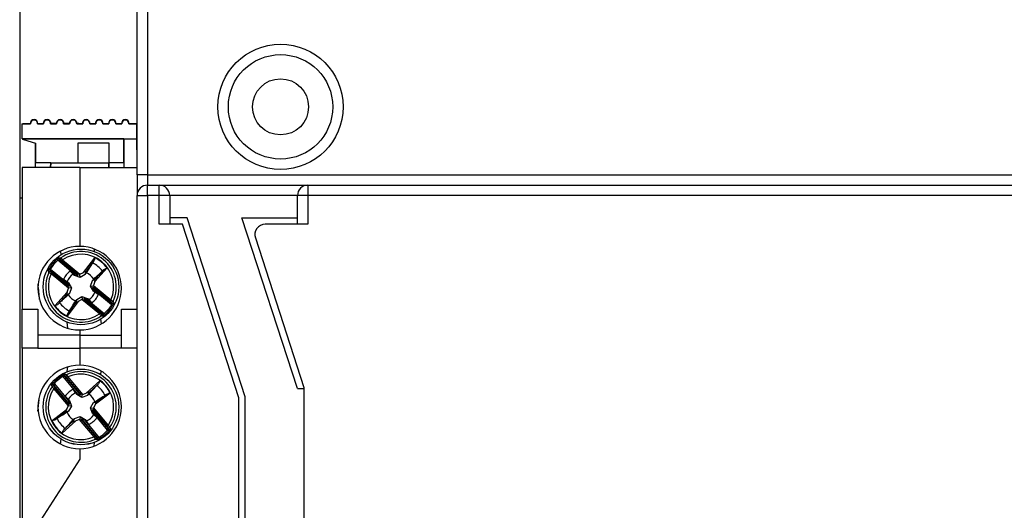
# Model space of a CAD drawing. Header units: millimetres. Extents: x 0 to 841, y 0 to 594.
# Tile 5 of 16: x 313 to 389, y 446 to 483. Entities that reach past the tile are written whole.
import ezdxf

# ---------------------------------------------------------------- set-up
doc = ezdxf.new("R2010")
doc.units = ezdxf.units.MM

msp = doc.modelspace()

# ---------------------------------------------------------------- linework, layer by layer
at = {"color": 7, "linetype": 'Continuous', "lineweight": 25}
for p, q in [((322.088, 471.36), (322.088, 501.915)), ((322.888, 501.915), (322.888, 471.36)), ((313.088, 485.117), (313.088, 469.567)), ((313.288, 475.25), (313.345, 475.279)), ((313.288, 475.25), (313.918, 475.25)), ((313.288, 474.108), (313.288, 475.25)), ((313.345, 475.279), (313.888, 475.279)), ((314.457, 475.25), (314.918, 475.25)), ((314.488, 475.279), (314.888, 475.279)), ((314.895, 475.272), (314.865, 475.272)), ((314.865, 475.272), (314.865, 475.256)), ((314.911, 475.256), (314.865, 475.256)), ((315.457, 475.25), (315.918, 475.25)), ((315.911, 475.256), (315.464, 475.256)), ((315.895, 475.272), (315.48, 475.272)), ((315.488, 475.279), (315.888, 475.279)), ((316.457, 475.25), (316.918, 475.25)), ((316.911, 475.256), (316.464, 475.256)), ((316.895, 475.272), (316.48, 475.272)), ((316.488, 475.279), (316.888, 475.279)), ((317.457, 475.25), (317.918, 475.25)), ((317.611, 475.256), (317.464, 475.256)), ((317.611, 475.272), (317.48, 475.272)), ((317.488, 475.279), (317.888, 475.279)), ((317.611, 475.272), (317.611, 475.256)), ((318.457, 475.25), (318.918, 475.25)), ((318.488, 475.279), (318.888, 475.279)), ((319.457, 475.25), (319.918, 475.25)), ((319.488, 475.279), (319.888, 475.279)), ((320.457, 475.25), (320.918, 475.25)), ((320.488, 475.279), (320.888, 475.279)), ((321.457, 475.25), (322.059, 475.25)), ((321.488, 475.279), (322.088, 475.279)), ((322.059, 475.25), (322.088, 475.279)), ((322.059, 474.108), (322.059, 475.25)), ((313.288, 474.108), (322.059, 474.108)), ((313.294, 474.104), (313.288, 474.108)), ((321.066, 474.104), (313.294, 474.104)), ((313.294, 474.104), (313.294, 474.061)), ((313.368, 474.061), (313.294, 474.061)), ((313.368, 474.061), (314.309, 473.779)), ((314.288, 471.91), (314.288, 473.785)), ((314.309, 473.779), (314.309, 472.279)), ((317.563, 472.27), (317.563, 473.803)), ((317.563, 473.803), (317.563, 473.803)), ((317.563, 472.279), (317.563, 473.803)), ((317.563, 473.803), (319.912, 473.803)), ((317.563, 473.803), (319.912, 473.803)), ((319.912, 473.803), (319.912, 472.279)), ((319.912, 473.803), (319.912, 472.279)), ((319.912, 473.803), (319.912, 473.803)), ((321.072, 474.098), (321.066, 474.104)), ((321.066, 472.279), (321.066, 474.104)), ((321.072, 474.098), (322.068, 474.098)), ((321.072, 474.098), (321.072, 471.91)), ((322.068, 474.098), (322.059, 474.108)), ((322.068, 474.098), (322.068, 473.26)), ((322.088, 474.087), (322.079, 474.079)), ((322.079, 473.27), (322.079, 474.079)), ((322.079, 473.27), (322.068, 473.26)), ((322.068, 473.26), (322.088, 473.26)), ((322.088, 473.27), (322.079, 473.27)), ((317.688, 471.91), (313.288, 471.91)), ((313.288, 471.91), (313.288, 461.06)), ((314.31, 471.91), (314.309, 472.279)), ((315.463, 472.279), (314.309, 472.279)), ((315.463, 472.279), (315.462, 471.91)), ((315.462, 471.91), (315.463, 472.264)), ((315.463, 472.264), (315.463, 472.279)), ((315.463, 472.264), (317.563, 472.27)), ((317.563, 472.27), (317.563, 472.279)), ((317.563, 472.279), (319.912, 472.279)), ((317.688, 471.91), (317.688, 465.86)), ((317.688, 471.91), (322.088, 471.91)), ((319.914, 471.91), (319.912, 472.279)), ((319.912, 472.279), (319.914, 471.91)), ((321.066, 472.279), (319.912, 472.279)), ((321.066, 472.279), (321.065, 471.91)), ((322.888, 471.36), (322.088, 471.36)), ((322.088, 471.36), (322.088, 469.76)), ((322.888, 471.36), (413.288, 471.36)), ((322.888, 471.36), (322.888, 470.56)), ((322.888, 469.76), (322.888, 470.56)), ((322.888, 470.56), (323.788, 470.56)), ((323.788, 469.76), (323.788, 470.56)), ((323.788, 470.56), (335.188, 470.56)), ((335.188, 470.56), (335.188, 469.76)), ((335.188, 470.56), (413.288, 470.56)), ((322.088, 469.76), (322.888, 469.76)), ((322.088, 410.36), (322.088, 469.76)), ((322.888, 469.76), (322.888, 410.36)), ((323.788, 469.76), (322.888, 469.76)), ((324.588, 469.76), (323.788, 469.76)), ((323.788, 467.56), (323.788, 469.76)), ((324.588, 469.76), (324.588, 467.56)), ((334.388, 469.76), (324.588, 469.76)), ((334.388, 467.56), (334.388, 469.76)), ((335.188, 469.76), (334.388, 469.76)), ((335.188, 469.76), (335.188, 467.56)), ((413.288, 469.76), (335.188, 469.76)), ((313.288, 469.567), (313.088, 469.567)), ((313.088, 469.567), (313.088, 410.552)), ((325.562, 467.56), (323.788, 467.56)), ((325.926, 468.06), (324.588, 468.06)), ((329.888, 454.248), (325.562, 467.56)), ((330.388, 454.327), (325.926, 468.06)), ((334.388, 454.961), (330.132, 468.06)), ((330.132, 468.06), (334.388, 468.06)), ((335.188, 467.56), (331.921, 467.56)), ((331.16, 466.512), (334.888, 455.04)), ((316.258, 465.223), (316.231, 465.509)), ((318.836, 465.464), (318.818, 465.653)), ((316.008, 464.802), (315.942, 464.877)), ((317.35, 463.688), (316.008, 464.802)), ((316.116, 464.842), (317.578, 463.629)), ((316.228, 464.819), (316.116, 464.842)), ((316.312, 464.756), (316.376, 464.833)), ((317.503, 463.769), (316.312, 464.756)), ((316.376, 464.833), (317.711, 463.726)), ((317.993, 463.874), (318.844, 464.996)), ((318.755, 464.713), (318.187, 463.964)), ((318.676, 464.596), (318.196, 463.829)), ((315.452, 464.131), (315.366, 464.182)), ((315.432, 464.018), (315.476, 463.911)), ((316.894, 462.805), (315.432, 464.018)), ((315.452, 464.131), (316.794, 463.018)), ((315.489, 463.763), (315.553, 463.84)), ((316.824, 462.657), (315.489, 463.763)), ((315.553, 463.84), (316.743, 462.853)), ((317.188, 463.735), (316.97, 463.972)), ((316.97, 463.972), (317.248, 463.72)), ((317.289, 463.639), (317.248, 463.72)), ((317.248, 463.72), (317.35, 463.688)), ((317.719, 463.491), (317.289, 463.639)), ((317.578, 463.629), (317.503, 463.769)), ((317.719, 463.491), (317.698, 463.719)), ((317.711, 463.726), (317.993, 463.874)), ((318.115, 463.716), (317.719, 463.491)), ((318.115, 463.716), (318.187, 463.964)), ((319.79, 464.211), (318.845, 463.167)), ((318.898, 463.375), (319.529, 464.071)), ((316.445, 463.339), (316.718, 463.169)), ((316.745, 463.112), (316.445, 463.339)), ((316.718, 463.169), (316.831, 463.087)), ((316.743, 462.853), (316.894, 462.805)), ((316.794, 463.018), (316.745, 463.112)), ((316.831, 463.087), (316.745, 463.112)), ((316.831, 463.087), (317.056, 462.691)), ((318.519, 462.828), (318.667, 463.259)), ((318.519, 462.828), (318.747, 462.849)), ((318.744, 462.432), (318.519, 462.828)), ((318.667, 463.259), (318.898, 463.375)), ((318.667, 463.259), (318.763, 463.359)), ((318.845, 463.167), (318.751, 462.863)), ((318.751, 462.863), (320.086, 461.756)), ((315.785, 461.308), (316.731, 462.352)), ((316.678, 462.145), (316.046, 461.448)), ((316.908, 462.261), (316.678, 462.145)), ((316.731, 462.352), (316.824, 462.657)), ((316.908, 462.261), (316.812, 462.16)), ((317.056, 462.691), (316.828, 462.67)), ((317.056, 462.691), (316.908, 462.261)), ((318.832, 462.666), (318.681, 462.714)), ((318.681, 462.714), (320.143, 461.501)), ((318.744, 462.432), (318.831, 462.407)), ((318.857, 462.351), (318.744, 462.432)), ((318.781, 462.501), (318.831, 462.407)), ((320.124, 461.388), (318.781, 462.501)), ((318.831, 462.407), (319.13, 462.18)), ((320.022, 461.679), (318.832, 462.666)), ((319.13, 462.18), (318.857, 462.351)), ((317.582, 461.646), (316.732, 460.524)), ((316.82, 460.806), (317.389, 461.555)), ((317.379, 461.69), (317.46, 461.803)), ((317.46, 461.803), (317.389, 461.555)), ((317.46, 461.803), (317.856, 462.028)), ((317.865, 461.793), (317.582, 461.646)), ((317.856, 462.028), (317.877, 461.8)), ((317.856, 462.028), (318.287, 461.88)), ((319.199, 460.687), (317.865, 461.793)), ((317.997, 461.89), (318.073, 461.751)), ((319.46, 460.677), (317.997, 461.89)), ((318.073, 461.751), (319.263, 460.763)), ((318.327, 461.8), (318.225, 461.831)), ((318.225, 461.831), (319.568, 460.718)), ((318.287, 461.88), (318.327, 461.8)), ((318.287, 461.88), (318.387, 461.784)), ((318.606, 461.547), (318.327, 461.8)), ((318.387, 461.784), (318.606, 461.547)), ((320.086, 461.756), (320.022, 461.679)), ((320.143, 461.501), (320.1, 461.608)), ((320.209, 461.338), (320.124, 461.388)), ((313.288, 458.06), (313.288, 461.06)), ((313.288, 461.06), (314.488, 461.06)), ((314.488, 461.06), (314.488, 458.06)), ((319.263, 460.763), (319.199, 460.687)), ((319.347, 460.7), (319.46, 460.677)), ((319.633, 460.643), (319.568, 460.718)), ((320.888, 461.06), (322.088, 461.06)), ((320.888, 458.06), (320.888, 461.06)), ((316.783, 459.59), (316.74, 460.056)), ((319.352, 459.926), (319.317, 460.296)), ((317.688, 459.06), (314.488, 459.06)), ((317.688, 459.46), (317.688, 459.06)), ((317.688, 459.06), (317.688, 458.06)), ((317.688, 459.06), (320.888, 459.06)), ((314.488, 458.06), (313.288, 458.06)), ((313.288, 458.06), (313.288, 422.06)), ((314.488, 458.06), (317.688, 458.06)), ((317.688, 458.06), (317.688, 456.76)), ((320.888, 458.06), (317.688, 458.06)), ((322.088, 458.06), (320.888, 458.06)), ((316.74, 456.264), (316.774, 456.626)), ((319.317, 456.023), (319.343, 456.298)), ((315.746, 455.34), (315.671, 455.405)), ((315.746, 455.34), (316.859, 453.997)), ((316.416, 455.896), (316.365, 455.981)), ((317.529, 454.553), (316.416, 455.896)), ((316.529, 455.915), (317.742, 454.453)), ((316.636, 455.872), (316.529, 455.915)), ((316.707, 455.794), (316.784, 455.858)), ((317.694, 454.604), (316.707, 455.794)), ((316.784, 455.858), (317.891, 454.523)), ((318.195, 454.617), (319.239, 455.562)), ((319.099, 455.301), (318.403, 454.67)), ((315.705, 455.232), (315.728, 455.119)), ((316.918, 453.769), (315.705, 455.232)), ((315.715, 454.971), (315.791, 455.035)), ((316.821, 453.637), (315.715, 454.971)), ((315.791, 455.035), (316.779, 453.845)), ((317.379, 454.629), (317.208, 454.902)), ((317.208, 454.902), (317.435, 454.603)), ((317.46, 454.516), (317.435, 454.603)), ((317.435, 454.603), (317.529, 454.553)), ((317.856, 454.291), (317.46, 454.516)), ((317.742, 454.453), (317.694, 454.604)), ((317.856, 454.291), (317.877, 454.519)), ((317.891, 454.523), (318.195, 454.617)), ((318.287, 454.439), (318.403, 454.67)), ((319, 455.2), (318.387, 454.535)), ((320.024, 454.616), (318.902, 453.765)), ((318.992, 453.959), (319.741, 454.527)), ((334.388, 454.961), (334.888, 454.961)), ((334.888, 455.04), (334.888, 425.079)), ((316.575, 454.378), (316.812, 454.159)), ((316.828, 454.099), (316.575, 454.378)), ((316.779, 453.845), (316.918, 453.769)), ((316.812, 454.159), (316.908, 454.059)), ((316.859, 453.997), (316.828, 454.099)), ((316.908, 454.059), (316.828, 454.099)), ((316.908, 454.059), (317.056, 453.628)), ((318.287, 454.439), (317.856, 454.291)), ((318.519, 453.491), (318.744, 453.887)), ((318.744, 453.887), (318.857, 453.969)), ((318.744, 453.887), (318.992, 453.959)), ((318.902, 453.765), (318.754, 453.483)), ((329.888, 425.871), (329.888, 454.248)), ((330.388, 425.792), (330.388, 454.327)), ((315.552, 452.504), (316.674, 453.354)), ((316.583, 453.161), (315.834, 452.592)), ((316.831, 453.232), (316.583, 453.161)), ((316.674, 453.354), (316.821, 453.637)), ((316.831, 453.232), (316.718, 453.151)), ((317.056, 453.628), (316.828, 453.649)), ((317.056, 453.628), (316.831, 453.232)), ((318.519, 453.491), (318.747, 453.47)), ((318.667, 453.061), (318.519, 453.491)), ((318.797, 453.275), (318.657, 453.35)), ((318.657, 453.35), (319.87, 451.888)), ((318.667, 453.061), (318.748, 453.02)), ((318.763, 452.96), (318.667, 453.061)), ((318.716, 453.122), (318.748, 453.02)), ((319.83, 451.78), (318.716, 453.122)), ((318.748, 453.02), (319, 452.742)), ((318.754, 453.483), (319.861, 452.148)), ((319.784, 452.084), (318.797, 453.275)), ((317.38, 452.503), (316.336, 451.557)), ((316.476, 451.818), (317.173, 452.45)), ((317.289, 452.68), (317.173, 452.45)), ((317.188, 452.584), (317.289, 452.68)), ((317.289, 452.68), (317.719, 452.828)), ((317.685, 452.596), (317.38, 452.503)), ((318.791, 451.261), (317.685, 452.596)), ((317.719, 452.828), (317.698, 452.6)), ((317.719, 452.828), (318.115, 452.603)), ((317.833, 452.666), (317.881, 452.515)), ((319.046, 451.204), (317.833, 452.666)), ((317.881, 452.515), (318.868, 451.325)), ((318.14, 452.517), (318.046, 452.566)), ((318.046, 452.566), (319.159, 451.224)), ((318.115, 452.603), (318.14, 452.517)), ((318.115, 452.603), (318.196, 452.49)), ((318.367, 452.217), (318.14, 452.517)), ((318.196, 452.49), (318.367, 452.217)), ((319, 452.742), (318.763, 452.96)), ((319.861, 452.148), (319.784, 452.084)), ((319.905, 451.714), (319.83, 451.78)), ((319.87, 451.888), (319.847, 452)), ((316.222, 450.715), (316.258, 451.096)), ((318.868, 451.325), (318.791, 451.261)), ((318.808, 450.562), (318.836, 450.856)), ((318.939, 451.248), (319.046, 451.204)), ((319.21, 451.138), (319.159, 451.224)), ((317.688, 450.36), (317.688, 449.56)), ((317.688, 449.56), (314.488, 444.56))]:
    msp.add_line(p, q, dxfattribs=at)
at = {"color": 7, "linetype": 'Continuous', "lineweight": 25, "flags": 128}
for points in [[(314.888, 475.279), (314.889, 475.277), (314.895, 475.272)], [(314.911, 475.256), (314.913, 475.255), (314.918, 475.25)], [(315.464, 475.256), (315.463, 475.255), (315.457, 475.25)], [(315.488, 475.279), (315.486, 475.277), (315.48, 475.272)], [(315.888, 475.279), (315.889, 475.277), (315.895, 475.272)], [(315.911, 475.256), (315.913, 475.255), (315.918, 475.25)], [(316.464, 475.256), (316.463, 475.255), (316.457, 475.25)], [(316.488, 475.279), (316.486, 475.277), (316.48, 475.272)], [(316.888, 475.279), (316.889, 475.277), (316.895, 475.272)], [(316.911, 475.256), (316.913, 475.255), (316.918, 475.25)], [(317.464, 475.256), (317.463, 475.255), (317.457, 475.25)], [(317.488, 475.279), (317.486, 475.277), (317.48, 475.272)]]:
    msp.add_lwpolyline(points, dxfattribs=at)
at = {"color": 7, "linetype": 'Continuous', "lineweight": 25}
for centre, radius in [((333.088, 476.56), 4.8), ((333.088, 476.56), 4), ((333.088, 476.56), 2.15), ((317.788, 462.76), 2.9), ((317.788, 462.76), 2.899), ((317.788, 453.56), 2.9), ((317.788, 453.56), 2.899)]:
    msp.add_circle(centre, radius, dxfattribs=at)
for centre, radius, start, end in [((314.188, 475.279), 0.3, 360, 180), ((314.454, 475.845), 0.8, 224.98821, 227.98266), ((314.188, 475.279), 0.271, 353.90447, 186.09553), ((313.922, 475.845), 0.8, 312.01734, 315.01179), ((315.188, 475.279), 0.3, 360, 180), ((315.188, 475.279), 0.277, 355.33303, 184.66697), ((315.188, 475.279), 0.271, 353.90447, 186.09553), ((316.188, 475.279), 0.3, 360, 180), ((316.188, 475.279), 0.293, 358.59575, 181.40425), ((316.188, 475.279), 0.277, 355.33303, 184.66697), ((316.188, 475.279), 0.271, 353.90447, 186.09553), ((317.188, 475.279), 0.3, 360, 180), ((317.188, 475.279), 0.293, 358.59575, 181.40425), ((317.188, 475.279), 0.277, 355.33303, 184.66697), ((317.188, 475.279), 0.271, 353.90447, 186.09553), ((318.188, 475.279), 0.3, 360, 180), ((318.454, 475.845), 0.8, 224.98821, 227.98266), ((318.188, 475.279), 0.271, 353.90447, 186.09553), ((317.922, 475.845), 0.8, 312.01734, 315.01179), ((319.188, 475.279), 0.3, 360, 180), ((319.454, 475.845), 0.8, 224.98821, 227.98266), ((319.188, 475.279), 0.271, 353.90447, 186.09553), ((318.922, 475.845), 0.8, 312.01734, 315.01179), ((320.188, 475.279), 0.3, 360, 180), ((320.454, 475.845), 0.8, 224.98821, 227.98266), ((320.188, 475.279), 0.271, 353.90447, 186.09553), ((319.922, 475.845), 0.8, 312.01734, 315.01179), ((321.188, 475.279), 0.3, 360, 180), ((321.454, 475.845), 0.8, 224.98821, 227.98266), ((321.188, 475.279), 0.271, 353.90447, 186.09553), ((320.922, 475.845), 0.8, 312.01734, 315.01179), ((322.888, 469.76), 0.8, 90, 180), ((323.788, 469.76), 0.8, 0, 90), ((335.188, 469.76), 0.8, 90, 180), ((331.921, 466.76), 0.8, 90, 198), ((317.688, 462.66), 3.2, 90, 270), ((317.688, 462.66), 3.2, 270, 90), ((317.788, 462.76), 2.707, 335.659, 124.99572), ((317.788, 462.76), 2.508, 336.40542, 124.2493), ((317.788, 462.76), 2.809, 131.07719, 149.57752), ((317.788, 462.76), 2.709, 131.07719, 149.57752), ((316.18, 464.919), 0.1, 127.08473, 229.82412), ((316.293, 464.896), 0.1, 125.41868, 229.8062), ((317.788, 462.76), 2.04, 36.4709, 64.18382), ((317.788, 462.76), 2.473, 35.93316, 64.72156), ((317.788, 462.76), 2.707, 155.659, 304.99572), ((315.369, 463.94), 0.1, 50.83059, 153.56998), ((317.788, 462.76), 2.508, 156.40542, 304.2493), ((315.412, 463.833), 0.1, 50.84851, 155.23604), ((317.788, 462.76), 1.463, 124.01094, 156.64378), ((317.788, 462.76), 1.145, 121.57507, 159.07964), ((317.788, 462.76), 1.145, 31.57507, 69.07964), ((275.909, 458.855), 38.81, 4.33731, 6.07079), ((317.788, 462.76), 1.145, 211.57507, 249.07964), ((317.788, 462.76), 1.145, 301.57507, 339.07964), ((317.788, 462.76), 1.463, 304.01094, 336.64378), ((317.788, 462.76), 2.473, 215.93316, 244.72156), ((317.788, 462.76), 2.04, 216.4709, 244.18382), ((317.788, 462.76), 2.709, 311.07719, 329.57752), ((317.788, 462.76), 2.809, 311.07719, 329.57752), ((320.163, 461.686), 0.1, 230.84851, 335.23604), ((320.207, 461.579), 0.1, 230.83059, 333.56998), ((319.282, 460.624), 0.1, 305.41868, 49.8062), ((319.395, 460.601), 0.1, 307.08473, 49.82412), ((317.688, 453.56), 3.2, 90, 270), ((316.607, 455.979), 0.1, 116.43002, 219.16941), ((316.714, 455.935), 0.1, 114.76396, 219.15149), ((317.788, 453.56), 2.707, 325.00428, 114.341), ((317.788, 453.56), 2.508, 325.7507, 113.59458), ((317.688, 453.56), 3.2, 270, 90), ((315.629, 455.167), 0.1, 40.17588, 142.91527), ((317.788, 453.56), 2.809, 120.42248, 138.92281), ((317.788, 453.56), 2.709, 120.42248, 138.92281), ((317.788, 453.56), 2.473, 25.27844, 54.06684), ((317.788, 453.56), 2.707, 145.00428, 294.341), ((317.788, 453.56), 2.508, 145.7507, 293.59458), ((315.652, 455.054), 0.1, 40.1938, 144.58132), ((317.788, 453.56), 1.463, 113.35622, 145.98906), ((317.788, 453.56), 1.145, 110.92036, 148.42493), ((317.788, 453.56), 1.145, 20.92036, 58.42493), ((317.788, 453.56), 2.04, 25.81618, 53.5291), ((275.909, 457.465), 38.81, 353.73639, 355.05046), ((317.788, 453.56), 1.145, 200.92036, 238.42493), ((317.788, 453.56), 2.473, 205.27844, 234.06684), ((317.788, 453.56), 2.04, 205.81618, 233.5291), ((317.788, 453.56), 1.145, 290.92036, 328.42493), ((317.788, 453.56), 1.463, 293.35622, 325.98906), ((317.788, 453.56), 2.709, 300.42248, 318.92281), ((317.788, 453.56), 2.809, 300.42248, 318.92281), ((319.924, 452.065), 0.1, 220.1938, 324.58132), ((319.947, 451.952), 0.1, 220.17588, 322.91527), ((318.861, 451.184), 0.1, 294.76396, 39.15149), ((318.968, 451.141), 0.1, 296.43002, 39.16941)]:
    msp.add_arc(centre, radius, start, end, dxfattribs=at)
for centre, major_axis, ratio, start_param, end_param in [((317.329, 463.706), (0.249, -0.077), 0.040112, 4.809235, 6.32409), ((317.752, 463.692), (0.249, -0.077), 0.040112, 1.799222, 3.182497), ((317.719, 463.719), (0.0962, 0.05), 0.096832, 1.611647, 1.743226), ((317.978, 463.854), (0.209, 0.111), 0.04428, 6.24051, 7.758946), ((316.865, 462.623), (-0.122, 0.231), 0.040112, 6.242281, 7.625556), ((316.773, 463.036), (-0.122, 0.231), 0.040112, 3.100688, 4.615543), ((318.743, 462.87), (0.031, 0.104), 0.096832, 4.539959, 4.671538), ((318.711, 462.897), (-0.122, 0.231), 0.040112, 3.100688, 4.483964), ((318.828, 463.149), (0.07, 0.226), 0.04428, 4.807424, 6.325861), ((316.747, 462.37), (0.07, 0.226), 0.04428, 1.665832, 3.184268), ((316.833, 462.649), (0.031, 0.104), 0.096832, 1.398366, 1.529945), ((318.802, 462.484), (-0.122, 0.231), 0.040112, 6.242281, 7.757136), ((317.597, 461.665), (0.209, 0.111), 0.04428, 3.098917, 4.617354), ((317.856, 461.801), (0.0962, 0.05), 0.096832, 4.75324, 4.884819), ((317.824, 461.827), (0.249, -0.077), 0.040112, 4.940814, 6.32409), ((318.246, 461.813), (0.249, -0.077), 0.040112, 1.667642, 3.182497), ((317.512, 454.574), (0.231, -0.122), 0.040112, 4.809235, 6.32409), ((317.925, 454.483), (0.231, -0.122), 0.040112, 1.799222, 3.182497), ((317.898, 454.515), (0.104, 0.031), 0.096832, 1.611647, 1.743226), ((318.177, 454.6), (0.226, 0.07), 0.04428, 6.24051, 7.758946), ((316.855, 453.596), (-0.077, 0.249), 0.040112, 6.242281, 7.625556), ((316.841, 454.018), (-0.077, 0.249), 0.040112, 3.100688, 4.615543), ((318.882, 453.75), (0.111, 0.209), 0.04428, 4.807424, 6.325861), ((316.693, 453.369), (0.111, 0.209), 0.04428, 1.665832, 3.184268), ((316.829, 453.628), (0.05, 0.0962), 0.096832, 1.398366, 1.529945), ((318.734, 453.101), (-0.077, 0.249), 0.040112, 6.242281, 7.757136), ((318.747, 453.491), (0.05, 0.0962), 0.096832, 4.539959, 4.671538), ((318.72, 453.524), (-0.077, 0.249), 0.040112, 3.100688, 4.483964), ((317.398, 452.519), (0.226, 0.07), 0.04428, 3.098917, 4.617354), ((317.677, 452.605), (0.104, 0.031), 0.096832, 4.75324, 4.884819), ((317.651, 452.637), (0.231, -0.122), 0.040112, 4.940814, 6.32409), ((318.064, 452.545), (0.231, -0.122), 0.040112, 1.667642, 3.182497)]:
    msp.add_ellipse(centre, major_axis=major_axis, ratio=ratio, start_param=start_param, end_param=end_param, dxfattribs=at)
for points, knots in [([(315.942, 464.877), (315.951, 464.884), (315.978, 464.907), (316.023, 464.942), (316.07, 464.975), (316.106, 464.996), (316.115, 464.998), (316.12, 464.999)], [0, 0, 0, 0, 0.106969, 0.339081, 0.565137, 0.783439, 1, 1, 1, 1]), ([(316.116, 464.842), (316.112, 464.842), (316.105, 464.843), (316.083, 464.838), (316.054, 464.827), (316.028, 464.814), (316.012, 464.805), (316.008, 464.802)], [0, 0, 0, 0, 0.21548, 0.436195, 0.664796, 0.895578, 1, 1, 1, 1]), ([(316.12, 464.999), (316.128, 464.997), (316.166, 464.99), (316.204, 464.983), (316.235, 464.977)], [0, 0, 0, 0, 0.204716, 1, 1, 1, 1]), ([(316.312, 464.756), (316.309, 464.759), (316.295, 464.77), (316.274, 464.787), (316.252, 464.804), (316.235, 464.816), (316.231, 464.818), (316.228, 464.819)], [0, 0, 0, 0, 0.100839, 0.334471, 0.559976, 0.77988, 1, 1, 1, 1]), ([(316.235, 464.977), (316.238, 464.975), (316.245, 464.969), (316.273, 464.942), (316.311, 464.903), (316.347, 464.864), (316.37, 464.84), (316.376, 464.833)], [0, 0, 0, 0, 0.223206, 0.444231, 0.668852, 0.900211, 1, 1, 1, 1]), ([(318.676, 464.596), (318.694, 464.623), (318.716, 464.658), (318.748, 464.704), (318.755, 464.713)], [0, 0, 0, 0, 0.793901, 1, 1, 1, 1]), ([(318.844, 464.996), (318.843, 464.994), (318.839, 464.973), (318.825, 464.903), (318.803, 464.801), (318.768, 464.739), (318.755, 464.713)], [0, 0, 0, 0, 0.014382, 0.203404, 0.680882, 1, 1, 1, 1]), ([(315.279, 463.985), (315.279, 463.986), (315.278, 463.991), (315.284, 464.015), (315.303, 464.061), (315.33, 464.119), (315.354, 464.161), (315.366, 464.182)], [0, 0, 0, 0, 0.090361, 0.315187, 0.543285, 0.770757, 1, 1, 1, 1]), ([(315.321, 463.875), (315.318, 463.883), (315.304, 463.92), (315.29, 463.956), (315.279, 463.985)], [0, 0, 0, 0, 0.204716, 1, 1, 1, 1]), ([(315.489, 463.763), (315.469, 463.776), (315.429, 463.801), (315.377, 463.835), (315.339, 463.861), (315.324, 463.872), (315.322, 463.875), (315.321, 463.875)], [0, 0, 0, 0, 0.236869, 0.474724, 0.711887, 0.94347, 1, 1, 1, 1]), ([(315.452, 464.131), (315.448, 464.12), (315.439, 464.097), (315.432, 464.064), (315.429, 464.037), (315.43, 464.023), (315.432, 464.019), (315.432, 464.018)], [0, 0, 0, 0, 0.225306, 0.4539, 0.685064, 0.910646, 1, 1, 1, 1]), ([(315.476, 463.911), (315.476, 463.911), (315.477, 463.909), (315.484, 463.902), (315.501, 463.885), (315.525, 463.864), (315.544, 463.848), (315.553, 463.84)], [0, 0, 0, 0, 0.055605, 0.284477, 0.521163, 0.760618, 1, 1, 1, 1]), ([(317.289, 463.639), (317.27, 463.657), (317.236, 463.689), (317.203, 463.721), (317.188, 463.735)], [0, 0, 0, 0, 0.57033, 1, 1, 1, 1]), ([(318.196, 463.829), (318.185, 463.813), (318.158, 463.775), (318.131, 463.738), (318.115, 463.716)], [0, 0, 0, 0, 0.42967, 1, 1, 1, 1]), ([(318.763, 463.359), (318.892, 463.479), (319.115, 463.684), (319.336, 463.887), (319.428, 463.972)], [0, 0, 0, 0, 0.581982, 1, 1, 1, 1]), ([(319.529, 464.071), (319.524, 464.066), (319.484, 464.026), (319.454, 463.997), (319.428, 463.972)], [0, 0, 0, 0, 0.133225, 1, 1, 1, 1]), ([(319.529, 464.071), (319.551, 464.089), (319.606, 464.135), (319.702, 464.175), (319.769, 464.202), (319.789, 464.21), (319.79, 464.211)], [0, 0, 0, 0, 0.319118, 0.796596, 0.985618, 1, 1, 1, 1]), ([(316.812, 462.16), (316.683, 462.041), (316.461, 461.836), (316.24, 461.632), (316.147, 461.547)], [0, 0, 0, 0, 0.5819817, 1, 1, 1, 1]), ([(316.046, 461.448), (316.024, 461.43), (315.969, 461.385), (315.873, 461.344), (315.807, 461.317), (315.787, 461.309), (315.785, 461.308)], [0, 0, 0, 0, 0.319118, 0.796596, 0.985618, 1, 1, 1, 1]), ([(316.046, 461.448), (316.052, 461.453), (316.091, 461.494), (316.121, 461.522), (316.147, 461.547)], [0, 0, 0, 0, 0.133225, 1, 1, 1, 1]), ([(316.899, 460.923), (316.966, 461.03), (317.125, 461.285), (317.285, 461.541), (317.379, 461.69)], [0, 0, 0, 0, 0.418017, 1, 1, 1, 1]), ([(320.1, 461.608), (320.099, 461.608), (320.099, 461.61), (320.092, 461.618), (320.074, 461.634), (320.05, 461.656), (320.031, 461.671), (320.022, 461.679)], [0, 0, 0, 0, 0.055605, 0.284477, 0.521163, 0.760618, 1, 1, 1, 1]), ([(320.086, 461.756), (320.106, 461.743), (320.146, 461.718), (320.198, 461.684), (320.236, 461.658), (320.251, 461.647), (320.254, 461.644), (320.254, 461.644)], [0, 0, 0, 0, 0.236869, 0.474724, 0.711887, 0.94347, 1, 1, 1, 1]), ([(320.124, 461.388), (320.128, 461.399), (320.136, 461.422), (320.143, 461.455), (320.146, 461.482), (320.146, 461.497), (320.144, 461.5), (320.143, 461.501)], [0, 0, 0, 0, 0.2253056, 0.4539001, 0.6850643, 0.9106456, 1, 1, 1, 1]), ([(320.296, 461.534), (320.297, 461.533), (320.297, 461.528), (320.291, 461.505), (320.273, 461.458), (320.245, 461.4), (320.221, 461.358), (320.209, 461.338)], [0, 0, 0, 0, 0.090361, 0.315187, 0.543285, 0.770757, 1, 1, 1, 1]), ([(320.254, 461.644), (320.257, 461.636), (320.271, 461.6), (320.285, 461.563), (320.296, 461.534)], [0, 0, 0, 0, 0.204716, 1, 1, 1, 1]), ([(316.732, 460.524), (316.732, 460.525), (316.736, 460.546), (316.751, 460.616), (316.773, 460.718), (316.807, 460.781), (316.82, 460.806)], [0, 0, 0, 0, 0.014382, 0.203404, 0.680882, 1, 1, 1, 1]), ([(316.899, 460.923), (316.882, 460.896), (316.859, 460.862), (316.827, 460.815), (316.82, 460.806)], [0, 0, 0, 0, 0.7939007, 1, 1, 1, 1]), ([(319.34, 460.542), (319.337, 460.545), (319.33, 460.55), (319.302, 460.577), (319.265, 460.616), (319.228, 460.655), (319.206, 460.679), (319.199, 460.687)], [0, 0, 0, 0, 0.223206, 0.444231, 0.668852, 0.900211, 1, 1, 1, 1]), ([(319.263, 460.763), (319.267, 460.76), (319.28, 460.749), (319.301, 460.732), (319.324, 460.715), (319.34, 460.703), (319.345, 460.701), (319.347, 460.7)], [0, 0, 0, 0, 0.100839, 0.334471, 0.559976, 0.77988, 1, 1, 1, 1]), ([(319.633, 460.643), (319.625, 460.635), (319.598, 460.612), (319.552, 460.577), (319.505, 460.544), (319.469, 460.523), (319.46, 460.522), (319.456, 460.521)], [0, 0, 0, 0, 0.106969, 0.339081, 0.565137, 0.783439, 1, 1, 1, 1]), ([(319.46, 460.677), (319.463, 460.677), (319.47, 460.676), (319.493, 460.681), (319.521, 460.692), (319.547, 460.705), (319.563, 460.715), (319.568, 460.718)], [0, 0, 0, 0, 0.21548, 0.436195, 0.664796, 0.895578, 1, 1, 1, 1]), ([(319.456, 460.521), (319.448, 460.522), (319.41, 460.529), (319.371, 460.536), (319.34, 460.542)], [0, 0, 0, 0, 0.204716, 1, 1, 1, 1]), ([(316.365, 455.981), (316.375, 455.987), (316.406, 456.005), (316.457, 456.031), (316.509, 456.054), (316.548, 456.068), (316.558, 456.068), (316.562, 456.068)], [0, 0, 0, 0, 0.106969, 0.339081, 0.565137, 0.783439, 1, 1, 1, 1]), ([(316.562, 456.068), (316.57, 456.066), (316.606, 456.052), (316.643, 456.038), (316.672, 456.026)], [0, 0, 0, 0, 0.204716, 1, 1, 1, 1]), ([(316.672, 456.026), (316.675, 456.023), (316.68, 456.017), (316.703, 455.985), (316.732, 455.939), (316.761, 455.894), (316.779, 455.866), (316.784, 455.858)], [0, 0, 0, 0, 0.223206, 0.444231, 0.668852, 0.900211, 1, 1, 1, 1]), ([(315.549, 455.228), (315.549, 455.229), (315.549, 455.234), (315.559, 455.256), (315.586, 455.298), (315.624, 455.35), (315.655, 455.387), (315.671, 455.405)], [0, 0, 0, 0, 0.090361, 0.315187, 0.543285, 0.770757, 1, 1, 1, 1]), ([(315.746, 455.34), (315.739, 455.329), (315.727, 455.308), (315.714, 455.277), (315.706, 455.251), (315.704, 455.237), (315.705, 455.233), (315.705, 455.232)], [0, 0, 0, 0, 0.225306, 0.4539, 0.685064, 0.910646, 1, 1, 1, 1]), ([(316.529, 455.915), (316.526, 455.916), (316.52, 455.919), (316.496, 455.917), (316.467, 455.912), (316.438, 455.904), (316.421, 455.898), (316.416, 455.896)], [0, 0, 0, 0, 0.21548, 0.436195, 0.664796, 0.895578, 1, 1, 1, 1]), ([(316.707, 455.794), (316.704, 455.798), (316.693, 455.811), (316.675, 455.832), (316.656, 455.853), (316.642, 455.868), (316.638, 455.87), (316.636, 455.872)], [0, 0, 0, 0, 0.1008387, 0.3344712, 0.559976, 0.7798798, 1, 1, 1, 1]), ([(319, 455.2), (319.023, 455.224), (319.051, 455.253), (319.091, 455.293), (319.099, 455.301)], [0, 0, 0, 0, 0.793901, 1, 1, 1, 1]), ([(319.239, 455.562), (319.238, 455.561), (319.23, 455.541), (319.203, 455.474), (319.163, 455.378), (319.117, 455.323), (319.099, 455.301)], [0, 0, 0, 0, 0.014382, 0.203404, 0.680882, 1, 1, 1, 1]), ([(315.57, 455.112), (315.568, 455.12), (315.561, 455.159), (315.554, 455.197), (315.549, 455.228)], [0, 0, 0, 0, 0.204716, 1, 1, 1, 1]), ([(315.715, 454.971), (315.697, 454.987), (315.663, 455.019), (315.617, 455.062), (315.585, 455.095), (315.572, 455.109), (315.57, 455.112), (315.57, 455.112)], [0, 0, 0, 0, 0.236869, 0.474724, 0.711887, 0.94347, 1, 1, 1, 1]), ([(315.728, 455.119), (315.729, 455.118), (315.729, 455.116), (315.734, 455.108), (315.749, 455.089), (315.768, 455.063), (315.784, 455.044), (315.791, 455.035)], [0, 0, 0, 0, 0.055605, 0.284477, 0.521163, 0.760618, 1, 1, 1, 1]), ([(317.46, 454.516), (317.444, 454.538), (317.417, 454.575), (317.39, 454.613), (317.379, 454.629)], [0, 0, 0, 0, 0.57033, 1, 1, 1, 1]), ([(318.387, 454.535), (318.373, 454.521), (318.339, 454.489), (318.306, 454.457), (318.287, 454.439)], [0, 0, 0, 0, 0.42967, 1, 1, 1, 1]), ([(319.741, 454.527), (319.735, 454.523), (319.689, 454.49), (319.654, 454.468), (319.624, 454.448)], [0, 0, 0, 0, 0.133225, 1, 1, 1, 1]), ([(319.741, 454.527), (319.767, 454.54), (319.829, 454.575), (319.931, 454.597), (320.001, 454.611), (320.022, 454.615), (320.024, 454.616)], [0, 0, 0, 0, 0.319118, 0.796596, 0.985618, 1, 1, 1, 1]), ([(318.857, 453.969), (319.006, 454.062), (319.263, 454.222), (319.517, 454.381), (319.624, 454.448)], [0, 0, 0, 0, 0.581982, 1, 1, 1, 1]), ([(316.718, 453.151), (316.569, 453.057), (316.313, 452.897), (316.058, 452.738), (315.951, 452.671)], [0, 0, 0, 0, 0.581982, 1, 1, 1, 1]), ([(315.834, 452.592), (315.809, 452.579), (315.746, 452.545), (315.644, 452.523), (315.574, 452.508), (315.553, 452.504), (315.552, 452.504)], [0, 0, 0, 0, 0.319118, 0.796596, 0.985618, 1, 1, 1, 1]), ([(315.834, 452.592), (315.84, 452.597), (315.887, 452.629), (315.921, 452.652), (315.951, 452.671)], [0, 0, 0, 0, 0.133225, 1, 1, 1, 1]), ([(316.575, 451.919), (316.66, 452.012), (316.864, 452.233), (317.069, 452.455), (317.188, 452.584)], [0, 0, 0, 0, 0.418017, 1, 1, 1, 1]), ([(316.336, 451.557), (316.337, 451.559), (316.345, 451.579), (316.372, 451.645), (316.413, 451.741), (316.458, 451.796), (316.476, 451.818)], [0, 0, 0, 0, 0.014382, 0.203404, 0.680882, 1, 1, 1, 1]), ([(316.575, 451.919), (316.553, 451.896), (316.525, 451.866), (316.484, 451.827), (316.476, 451.818)], [0, 0, 0, 0, 0.7939007, 1, 1, 1, 1]), ([(319.847, 452), (319.847, 452.001), (319.846, 452.003), (319.841, 452.011), (319.827, 452.031), (319.807, 452.056), (319.792, 452.075), (319.784, 452.084)], [0, 0, 0, 0, 0.055605, 0.284477, 0.521163, 0.760618, 1, 1, 1, 1]), ([(319.83, 451.78), (319.836, 451.79), (319.848, 451.811), (319.861, 451.842), (319.869, 451.868), (319.871, 451.882), (319.87, 451.886), (319.87, 451.888)], [0, 0, 0, 0, 0.225306, 0.4539, 0.685064, 0.910646, 1, 1, 1, 1]), ([(319.861, 452.148), (319.878, 452.132), (319.913, 452.1), (319.958, 452.057), (319.99, 452.024), (320.003, 452.011), (320.005, 452.008), (320.005, 452.007)], [0, 0, 0, 0, 0.236869, 0.474724, 0.711887, 0.94347, 1, 1, 1, 1]), ([(320.027, 451.892), (320.027, 451.89), (320.026, 451.885), (320.016, 451.863), (319.989, 451.821), (319.951, 451.769), (319.92, 451.733), (319.905, 451.714)], [0, 0, 0, 0, 0.090361, 0.315187, 0.543285, 0.770757, 1, 1, 1, 1]), ([(320.005, 452.007), (320.007, 451.999), (320.014, 451.96), (320.021, 451.922), (320.027, 451.892)], [0, 0, 0, 0, 0.204716, 1, 1, 1, 1]), ([(318.903, 451.093), (318.901, 451.096), (318.895, 451.103), (318.873, 451.135), (318.843, 451.18), (318.814, 451.225), (318.797, 451.253), (318.791, 451.261)], [0, 0, 0, 0, 0.223206, 0.444231, 0.668852, 0.900211, 1, 1, 1, 1]), ([(318.868, 451.325), (318.872, 451.321), (318.882, 451.308), (318.9, 451.287), (318.919, 451.266), (318.933, 451.252), (318.937, 451.249), (318.939, 451.248)], [0, 0, 0, 0, 0.100839, 0.334471, 0.559976, 0.77988, 1, 1, 1, 1]), ([(319.013, 451.051), (319.005, 451.054), (318.969, 451.067), (318.933, 451.082), (318.903, 451.093)], [0, 0, 0, 0, 0.204716, 1, 1, 1, 1]), ([(319.21, 451.138), (319.2, 451.132), (319.169, 451.115), (319.118, 451.088), (319.066, 451.065), (319.027, 451.051), (319.017, 451.051), (319.013, 451.051)], [0, 0, 0, 0, 0.106969, 0.339081, 0.565137, 0.783439, 1, 1, 1, 1]), ([(319.046, 451.204), (319.049, 451.203), (319.056, 451.201), (319.079, 451.202), (319.109, 451.207), (319.137, 451.215), (319.154, 451.222), (319.159, 451.224)], [0, 0, 0, 0, 0.21548, 0.436195, 0.664796, 0.895578, 1, 1, 1, 1])]:
    msp.add_open_spline(points, degree=3, knots=knots, dxfattribs=at)

doc.saveas('drawing.dxf')
